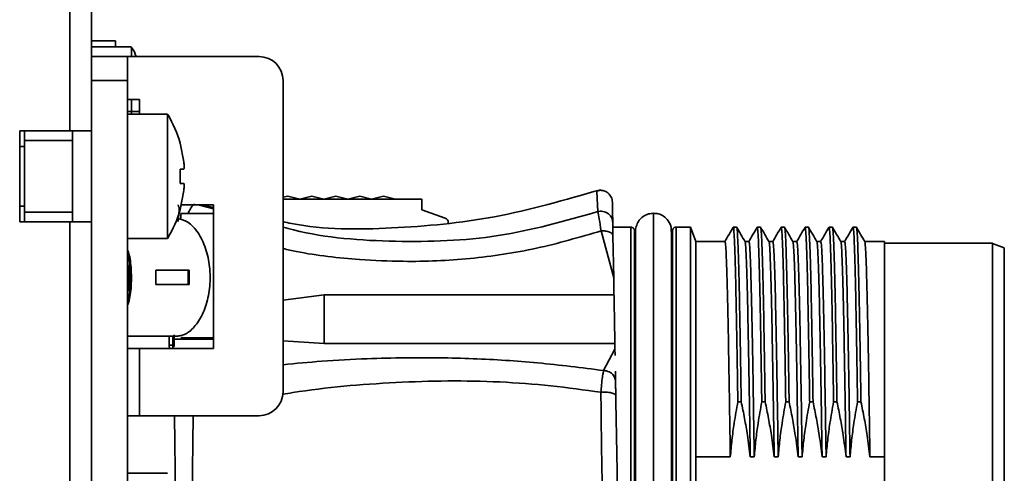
# Model space of a CAD drawing. Header units: millimetres. Extents: x 0 to 420, y 0 to 297.
# Tile 125 of 126: x 348 to 368, y 227 to 237. Entities that reach past the tile are written whole.
import ezdxf

# ---------------------------------------------------------------- set-up
doc = ezdxf.new("R2010")
doc.units = ezdxf.units.MM

msp = doc.modelspace()

# ---------------------------------------------------------------- linework, layer by layer
at = {"color": 7, "linetype": 'Continuous', "lineweight": 35}
for p, q in [((348.829, 258.5599), (348.829, 234.6099)), ((349.279, 258.5599), (349.279, 236.1574)), ((349.279, 236.4849), (349.779, 236.4849)), ((349.779, 236.4849), (349.779, 236.3599)), ((350.1144, 236.3599), (349.279, 236.3599)), ((349.279, 236.1599), (350.029, 236.1599)), ((349.279, 235.6599), (349.279, 236.1574)), ((350.029, 236.1599), (350.029, 235.6599)), ((350.029, 236.1599), (352.779, 236.1599)), ((350.029, 235.6599), (349.279, 235.6599)), ((349.279, 235.6599), (349.279, 224.1599)), ((350.029, 235.6599), (350.029, 224.1599)), ((353.279, 235.6599), (353.279, 229.1599)), ((350.279, 235.2599), (350.029, 235.2599)), ((350.1144, 235.2599), (350.1144, 234.9599)), ((350.279, 235.2599), (350.279, 235.0099)), ((350.279, 235.0099), (350.029, 235.0099)), ((350.8644, 234.9599), (350.029, 234.9599)), ((347.779, 234.6099), (348.829, 234.6099)), ((347.779, 234.6099), (347.779, 232.7099)), ((347.879, 234.6099), (347.879, 234.4099)), ((349.279, 234.6099), (348.829, 234.6099)), ((348.879, 234.6099), (348.879, 234.4099)), ((348.879, 234.4099), (347.879, 234.4099)), ((347.879, 232.9099), (347.879, 234.4099)), ((348.879, 232.9099), (348.879, 234.4099)), ((347.879, 234.2849), (347.779, 234.2849)), ((351.2064, 233.9599), (351.1269, 234.3509)), ((351.1269, 233.8099), (351.2064, 233.8099)), ((351.1269, 233.8099), (351.1269, 233.5099)), ((351.2064, 233.5099), (351.1269, 233.5099)), ((351.1269, 232.9688), (351.2064, 233.3599)), ((353.379, 233.2474), (353.279, 233.2224)), ((353.279, 233.1849), (356.179, 233.1849)), ((353.629, 233.1849), (353.379, 233.2474)), ((353.879, 233.2474), (353.629, 233.1849)), ((354.129, 233.1849), (353.879, 233.2474)), ((354.379, 233.2474), (354.129, 233.1849)), ((354.629, 233.1849), (354.379, 233.2474)), ((354.879, 233.2474), (354.629, 233.1849)), ((355.129, 233.1849), (354.879, 233.2474)), ((355.379, 233.2474), (355.129, 233.1849)), ((355.629, 233.1849), (355.379, 233.2474)), ((356.179, 233.1849), (356.179, 232.9601)), ((347.779, 233.0349), (347.879, 233.0349)), ((351.1454, 233.0599), (351.829, 233.0599)), ((351.829, 233.0093), (351.5847, 233.0599)), ((351.829, 233.0599), (351.829, 230.0599)), ((348.879, 232.9099), (347.879, 232.9099)), ((347.879, 232.9099), (347.879, 232.7099)), ((348.879, 232.9099), (348.879, 232.7099)), ((351.829, 232.8849), (351.1443, 232.8849)), ((351.1443, 232.7686), (351.1443, 232.8849)), ((356.179, 232.9601), (356.6632, 232.7838)), ((347.779, 232.7099), (348.829, 232.7099)), ((348.829, 232.7099), (348.829, 227.1099)), ((348.829, 232.7099), (349.279, 232.7099)), ((360.5431, 232.5998), (360.1656, 232.5998)), ((361.7906, 232.5998), (361.4886, 232.5998)), ((361.9011, 232.296), (361.7906, 232.5998)), ((362.7513, 232.5958), (362.6798, 232.5958)), ((363.2513, 232.5958), (363.1798, 232.5958)), ((363.7513, 232.5958), (363.6798, 232.5958)), ((364.2513, 232.5958), (364.1798, 232.5958)), ((364.7513, 232.5958), (364.6798, 232.5958)), ((365.2513, 232.5958), (365.1798, 232.5958)), ((350.029, 232.3599), (350.8644, 232.3599)), ((359.9202, 232.519), (360.1842, 231.5354)), ((360.1688, 232.4182), (360.1842, 231.5354)), ((360.6258, 232.2072), (360.6175, 232.5267)), ((360.6417, 232.5161), (360.6406, 232.5119)), ((361.3905, 232.5071), (361.383, 232.5259)), ((361.4136, 232.5267), (361.4054, 232.2103)), ((361.4136, 232.5266), (361.4136, 226.8748)), ((361.4054, 228.3148), (361.4054, 232.2101)), ((362.5073, 232.296), (361.9011, 232.296)), ((361.9011, 232.296), (361.9011, 227.7987)), ((363.0073, 232.296), (362.9248, 232.296)), ((363.5073, 232.296), (363.4248, 232.296)), ((364.0073, 232.296), (363.9248, 232.296)), ((364.5073, 232.296), (364.4248, 232.296)), ((365.0073, 232.296), (364.9248, 232.296)), ((365.8406, 232.296), (365.4248, 232.296)), ((365.8406, 227.7987), (365.8406, 232.296)), ((368.0906, 232.2623), (365.8406, 232.2623)), ((368.3406, 232.1638), (368.0906, 232.2548)), ((368.3406, 221.5858), (368.3406, 232.1638)), ((351.3201, 231.6969), (350.6193, 231.6969)), ((350.6193, 231.6969), (350.6193, 231.3969)), ((351.2959, 231.3969), (351.2959, 231.6969)), ((351.3201, 231.3969), (351.3201, 231.6969)), ((350.6193, 231.3969), (351.3201, 231.3969)), ((360.1904, 231.183), (354.1406, 231.183)), ((351.0642, 230.3219), (350.029, 230.3219)), ((350.977, 230.3219), (350.9786, 230.1295)), ((351.0015, 230.3464), (351.0023, 230.2587)), ((350.9786, 230.1295), (350.9799, 230.0599)), ((351.0075, 230.1037), (351.0023, 230.2587)), ((351.1443, 230.2849), (351.829, 230.2849)), ((354.1406, 230.1688), (360.2081, 230.1688)), ((350.279, 230.0599), (350.029, 230.0599)), ((350.279, 230.0599), (350.279, 228.6599)), ((351.829, 230.0599), (350.279, 230.0599)), ((360.2102, 230.0462), (359.9732, 229.6018)), ((360.2102, 230.0462), (360.2125, 229.9143)), ((360.2182, 229.5898), (360.2218, 229.3798)), ((362.7758, 228.9487), (362.8462, 228.9487)), ((363.2758, 228.9487), (363.3462, 228.9487)), ((363.7758, 228.9487), (363.8462, 228.9487)), ((364.2758, 228.9487), (364.3462, 228.9487)), ((364.7758, 228.9487), (364.8462, 228.9487)), ((365.2758, 228.9487), (365.3462, 228.9487)), ((350.029, 228.6599), (350.279, 228.6599)), ((350.279, 228.6599), (352.779, 228.6599)), ((360.6269, 227.8744), (360.6258, 228.3148)), ((361.4043, 227.8744), (361.4054, 228.3148)), ((360.6294, 226.8748), (360.6269, 227.8744)), ((361.4018, 226.8748), (361.4043, 227.8744)), ((361.9011, 227.7987), (361.9011, 225.9508)), ((362.6186, 227.7987), (361.9011, 227.7987)), ((363.1186, 227.7987), (363.0352, 227.7987)), ((363.6186, 227.7987), (363.5352, 227.7987)), ((364.1186, 227.7987), (364.0352, 227.7987)), ((364.6186, 227.7987), (364.5352, 227.7987)), ((365.1186, 227.7987), (365.0352, 227.7987)), ((365.5352, 227.7987), (365.8406, 227.7987)), ((365.8406, 227.7987), (365.8406, 227.5577)), ((350.8644, 227.4599), (350.029, 227.4599)), ((365.8406, 226.1918), (365.8406, 227.5577))]:
    msp.add_line(p, q, dxfattribs=at)
at = {"color": 8, "linetype": 'Continuous', "lineweight": 35}
for p, q in [((350.279, 235.0099), (350.279, 234.9599)), ((351.829, 232.9763), (351.5094, 233.0599)), ((354.1406, 231.183), (353.279, 231.0723)), ((350.9037, 230.1287), (350.902, 230.3219)), ((350.9049, 230.0599), (350.9037, 230.1287)), ((351.0023, 230.2587), (351.829, 230.2587)), ((353.279, 230.2205), (354.1406, 230.1688)), ((351.0089, 228.6599), (351.0363, 226.9389)), ((351.3805, 226.9407), (351.4031, 228.6599))]:
    msp.add_line(p, q, dxfattribs=at)
at = {"color": 7, "linetype": 'Continuous', "lineweight": 35, "flags": 128}
for points in [[(361.0156, 232.8873), (361.0156, 232.8261), (361.0156, 232.6437), (361.0156, 232.3439), (361.0156, 231.9328), (361.0156, 231.4187), (361.0156, 230.8121), (361.0156, 230.1254), (361.0156, 229.3724), (361.0156, 228.5687), (361.0156, 227.7304), (361.0156, 226.8748), (361.0156, 226.0191), (361.0156, 225.1808), (361.0156, 224.3771), (361.0156, 223.6242), (361.0156, 222.9374), (361.0156, 222.3308), (361.0156, 221.8167), (361.0156, 221.4056), (361.0156, 221.1058), (361.0156, 220.9235), (361.0156, 220.8623)], [(361.4886, 221.1499), (361.4886, 221.2199), (361.4886, 221.4161), (361.4886, 221.7343), (361.4886, 222.1674), (361.4886, 222.7056), (361.4886, 223.3369), (361.4886, 224.0473), (361.4886, 224.8208), (361.4886, 225.6402), (361.4886, 226.4872), (361.4886, 227.3428), (361.4886, 228.188), (361.4886, 229.0038), (361.4886, 229.7721), (361.4886, 230.4757), (361.4886, 231.0988), (361.4886, 231.6276), (361.4886, 232.0502), (361.4886, 232.3572), (361.4886, 232.5417), (361.4886, 232.5996)], [(361.7906, 221.1498), (361.7906, 221.1536), (361.7906, 221.245), (361.7906, 221.4564), (361.7906, 221.7833), (361.7906, 222.2187), (361.7906, 222.7533), (361.7906, 223.3758), (361.7906, 224.0728), (361.7906, 224.8296), (361.7906, 225.63), (361.7906, 226.4569), (361.7906, 227.2927), (361.7906, 228.1195), (361.7906, 228.9199), (361.7906, 229.6767), (361.7906, 230.3737), (361.7906, 230.9962), (361.7906, 231.5308), (361.7906, 231.9662), (361.7906, 232.2931), (361.7906, 232.5045), (361.7906, 232.5959), (361.7906, 232.5998)], [(360.6175, 226.8748), (360.6175, 227.7631), (360.6175, 228.6293), (360.6175, 229.4519), (360.6175, 230.2105), (360.6175, 230.8861), (360.6175, 231.4621), (360.6175, 231.924), (360.6175, 232.2604), (360.6175, 232.4629), (360.6175, 232.5266)], [(368.0906, 221.4873), (368.0906, 221.5474), (368.0906, 221.7266), (368.0906, 222.0208), (368.0906, 222.4234), (368.0906, 222.9254), (368.0906, 223.5157), (368.0906, 224.181), (368.0906, 224.9065), (368.0906, 225.6759), (368.0906, 226.4722), (368.0906, 227.2774), (368.0906, 228.0736), (368.0906, 228.843), (368.0906, 229.5685), (368.0906, 230.2338), (368.0906, 230.8241), (368.0906, 231.3261), (368.0906, 231.7287), (368.0906, 232.0229), (368.0906, 232.2021), (368.0906, 232.2623), (368.0906, 232.2623)]]:
    msp.add_lwpolyline(points, dxfattribs=at)
at = {"color": 7, "linetype": 'Continuous', "lineweight": 35}
for centre, radius, start, end in [((352.779, 235.6599), 0.5, 0, 90), ((348.729, 233.6599), 2.5, 16.08903, 30.9941), ((348.729, 233.6599), 2.5, 328.73373, 343.90548), ((356.629, 232.6899), 0.1, 360, 70), ((352.779, 229.1599), 0.5, 270, 0)]:
    msp.add_arc(centre, radius, start, end, dxfattribs=at)
for points, knots in [([(350.1144, 236.3416), (350.1144, 236.345), (350.1144, 236.3561), (350.1144, 236.2829), (350.1144, 236.1756), (350.1144, 236.1599)], [0, 0, 0, 0, 0.2807307, 0.8944522, 1, 1, 1, 1]), ([(350.2112, 236.1599), (350.1875, 236.2249), (350.1635, 236.2908), (350.1224, 236.3463), (350.1219, 236.3471)], [0, 0, 0, 0, 0.98720533, 1, 1, 1, 1]), ([(350.8644, 234.9431), (350.8644, 234.9477), (350.8644, 234.9656), (350.8644, 234.8447), (350.8644, 234.5933), (350.8644, 234.2269), (350.8644, 233.7992), (350.8644, 233.3552), (350.8644, 232.945), (350.8644, 232.6184), (350.8644, 232.4007), (350.8644, 232.3753), (350.8644, 232.3628)], [0, 0, 0, 0, 0.0373461, 0.1448101, 0.2522724, 0.3597357, 0.4671989, 0.5746621, 0.6821246, 0.7895889, 0.8970512, 1, 1, 1, 1]), ([(351.2064, 233.9599), (351.2082, 233.9432), (351.2119, 233.9097), (351.2142, 233.8649), (351.2138, 233.8311), (351.2109, 233.8126), (351.2077, 233.8107), (351.2064, 233.8099)], [0, 0, 0, 0, 0.21349678, 0.42707053, 0.63894931, 0.8501182, 1, 1, 1, 1]), ([(351.2064, 233.5099), (351.2082, 233.5082), (351.2119, 233.505), (351.2142, 233.4795), (351.2138, 233.4419), (351.2109, 233.3997), (351.2077, 233.3716), (351.2064, 233.3599)], [0, 0, 0, 0, 0.21348561, 0.42704882, 0.63895792, 0.85011573, 1, 1, 1, 1]), ([(359.9047, 233.3783), (359.1734, 233.1664), (357.7474, 232.7533), (355.5742, 232.5514), (354.0781, 232.5394), (353.3367, 232.6971), (353.279, 232.7094)], [0, 0, 0, 0, 0.3392485, 0.6614577, 0.9736505, 1, 1, 1, 1]), ([(360.131, 233.2265), (360.1145, 233.2525), (360.0813, 233.3052), (360.0004, 233.3535), (359.9124, 233.3723), (359.8566, 233.3601), (359.8302, 233.3543)], [0, 0, 0, 0, 0.2576281, 0.5211977, 0.7731404, 1, 1, 1, 1]), ([(360.131, 233.2265), (360.1384, 233.2088), (360.1527, 233.1749), (360.1553, 233.1382), (360.1565, 233.1206)], [0, 0, 0, 0, 0.52050326, 1, 1, 1, 1]), ([(360.1565, 233.1208), (360.1568, 233.1029), (360.1575, 233.067), (360.1618, 232.8214), (360.1639, 232.6987)], [0, 0, 0, 0, 0.5000304, 1, 1, 1, 1]), ([(351.0642, 232.7719), (351.1394, 232.7581), (351.29, 232.7304), (351.5077, 232.5019), (351.6706, 232.1689), (351.7574, 231.774), (351.7614, 231.3624), (351.6854, 230.9741), (351.5417, 230.6488), (351.3516, 230.4203), (351.1847, 230.3303), (351.0906, 230.3237), (351.0642, 230.3219)], [0, 0, 0, 0, 0.1158036, 0.2319354, 0.3403184, 0.4438338, 0.5457076, 0.6472222, 0.748975, 0.851967, 0.9585027, 1, 1, 1, 1]), ([(351.111, 232.9567), (351.107, 232.9209), (351.0989, 232.8488), (351.0907, 232.7579), (351.0865, 232.7121)], [0, 0, 0, 0, 0.4960902, 1, 1, 1, 1]), ([(359.8514, 232.9208), (359.8681, 232.9239), (359.9027, 232.9304), (359.9578, 232.9268), (360.0136, 232.9117), (360.0656, 232.8836), (360.1092, 232.8445), (360.1406, 232.798), (360.1598, 232.7485), (360.1626, 232.7149), (360.1639, 232.6987)], [0, 0, 0, 0, 0.11233938, 0.23403333, 0.36304585, 0.4963309, 0.63017387, 0.76076631, 0.88481949, 1, 1, 1, 1]), ([(359.9202, 232.519), (359.907, 232.6085), (359.8807, 232.7868), (359.8611, 232.8763), (359.8514, 232.9209)], [0, 0, 0, 0, 0.5024638, 1, 1, 1, 1]), ([(361.0156, 232.8873), (360.9803, 232.8843), (360.9007, 232.8777), (360.7965, 232.8239), (360.7116, 232.7415), (360.659, 232.6415), (360.6353, 232.5567), (360.6423, 232.5108), (360.6432, 232.5045)], [0, 0, 0, 0, 0.1775413, 0.4001236, 0.5747473, 0.7663531, 0.9677354, 1, 1, 1, 1]), ([(361.3831, 232.507), (361.3846, 232.5347), (361.3888, 232.6124), (361.3316, 232.7289), (361.2345, 232.8258), (361.1232, 232.8787), (361.0493, 232.8846), (361.0156, 232.8873)], [0, 0, 0, 0, 0.1393611, 0.3916753, 0.6254712, 0.8292481, 1, 1, 1, 1]), ([(360.1639, 232.6987), (360.1645, 232.6666), (360.1656, 232.6023), (360.1677, 232.4798), (360.1688, 232.4182)], [0, 0, 0, 0, 0.4975664, 1, 1, 1, 1]), ([(360.5425, 232.5996), (360.5425, 232.5809), (360.5425, 232.5435), (360.5425, 232.2079), (360.5425, 231.6814), (360.5425, 230.9642), (360.5425, 230.0895), (360.5425, 229.0898), (360.5425, 228.0042), (360.5425, 227.2512), (360.5425, 226.8748)], [0, 0, 0, 0, 0.1249997, 0.2499994, 0.3750001, 0.4999997, 0.625, 0.75, 0.8749999, 1, 1, 1, 1]), ([(360.6175, 232.5246), (360.6163, 232.5339), (360.6144, 232.5481), (360.6049, 232.5651), (360.5952, 232.5767), (360.5833, 232.5861), (360.5661, 232.5952), (360.5518, 232.5966), (360.5425, 232.5976)], [0, 0, 0, 0, 0.2398187, 0.368594, 0.5000038, 0.631417, 0.7601902, 1, 1, 1, 1]), ([(361.4886, 232.5994), (361.4793, 232.5984), (361.465, 232.5969), (361.4478, 232.5878), (361.4359, 232.5785), (361.4262, 232.5668), (361.4167, 232.5498), (361.4149, 232.5356), (361.4136, 232.5263)], [0, 0, 0, 0, 0.2398165, 0.368591, 0.500003, 0.6314098, 0.7601819, 1, 1, 1, 1]), ([(362.6796, 232.5961), (362.6503, 232.5454), (362.5918, 232.4442), (362.5334, 232.3429), (362.5041, 232.2923)], [0, 0, 0, 0, 0.5000029, 1, 1, 1, 1]), ([(362.776, 228.9487), (362.7753, 228.9923), (362.772, 229.2105), (362.764, 229.7086), (362.753, 230.4083), (362.7391, 231.116), (362.7261, 231.7096), (362.7123, 232.1617), (362.6991, 232.4643), (362.6883, 232.5871), (362.6821, 232.5913), (362.6804, 232.5924)], [0, 0, 0, 0, 0.0205292, 0.1027393, 0.2412883, 0.3838576, 0.5224076, 0.6649809, 0.8036032, 0.9462545, 1, 1, 1, 1]), ([(362.7507, 232.5922), (362.7513, 232.5933), (362.754, 232.599), (362.7589, 232.5702), (362.7676, 232.4826), (362.7788, 232.2708), (362.7918, 231.8665), (362.8056, 231.3209), (362.8186, 230.6425), (362.8326, 229.8548), (362.8416, 229.2527), (362.8461, 228.9487)], [0, 0, 0, 0, 0.0163481, 0.0854647, 0.1545808, 0.2928727, 0.4311616, 0.5734376, 0.7120212, 0.8546222, 1, 1, 1, 1]), ([(362.927, 232.2922), (362.8978, 232.3428), (362.8393, 232.4441), (362.7808, 232.5454), (362.7516, 232.596)], [0, 0, 0, 0, 0.499996, 1, 1, 1, 1]), ([(363.1795, 232.596), (363.1503, 232.5454), (363.0918, 232.4441), (363.0333, 232.3428), (363.0041, 232.2922)], [0, 0, 0, 0, 0.500004, 1, 1, 1, 1]), ([(363.276, 228.9487), (363.2753, 228.9923), (363.272, 229.2105), (363.264, 229.7086), (363.253, 230.4083), (363.2391, 231.116), (363.2261, 231.7096), (363.2123, 232.1617), (363.1991, 232.4643), (363.1883, 232.5871), (363.1821, 232.5913), (363.1804, 232.5924)], [0, 0, 0, 0, 0.0205292, 0.1027393, 0.2412883, 0.3838576, 0.5224076, 0.6649809, 0.8036032, 0.9462545, 1, 1, 1, 1]), ([(363.2507, 232.5922), (363.2513, 232.5933), (363.254, 232.599), (363.2589, 232.5702), (363.2676, 232.4826), (363.2788, 232.2708), (363.2918, 231.8665), (363.3056, 231.3209), (363.3186, 230.6425), (363.3326, 229.8548), (363.3416, 229.2527), (363.3461, 228.9487)], [0, 0, 0, 0, 0.0163481, 0.0854647, 0.1545808, 0.2928728, 0.4311616, 0.5734376, 0.7120212, 0.8546222, 1, 1, 1, 1]), ([(363.427, 232.2923), (363.3978, 232.3429), (363.3393, 232.4442), (363.2808, 232.5454), (363.2515, 232.5961)], [0, 0, 0, 0, 0.4999971, 1, 1, 1, 1]), ([(363.6796, 232.5961), (363.6503, 232.5455), (363.5918, 232.4442), (363.5334, 232.3429), (363.5041, 232.2923)], [0, 0, 0, 0, 0.5000034, 1, 1, 1, 1]), ([(363.776, 228.9487), (363.7753, 228.9923), (363.772, 229.2105), (363.764, 229.7086), (363.753, 230.4083), (363.7391, 231.116), (363.7261, 231.7096), (363.7123, 232.1617), (363.6991, 232.4643), (363.6883, 232.5871), (363.6821, 232.5913), (363.6804, 232.5924)], [0, 0, 0, 0, 0.02052925, 0.10273928, 0.24128829, 0.38385762, 0.5224076, 0.6649809, 0.8036032, 0.94625447, 1, 1, 1, 1]), ([(363.7507, 232.5922), (363.7513, 232.5933), (363.754, 232.599), (363.7589, 232.5702), (363.7676, 232.4826), (363.7788, 232.2708), (363.7918, 231.8665), (363.8056, 231.3209), (363.8186, 230.6425), (363.8326, 229.8548), (363.8416, 229.2527), (363.8461, 228.9487)], [0, 0, 0, 0, 0.0163481, 0.0854647, 0.1545808, 0.2928728, 0.4311616, 0.5734376, 0.7120212, 0.8546222, 1, 1, 1, 1]), ([(363.927, 232.2923), (363.8978, 232.3429), (363.8393, 232.4442), (363.7808, 232.5455), (363.7515, 232.5961)], [0, 0, 0, 0, 0.4999972, 1, 1, 1, 1]), ([(364.1796, 232.5961), (364.1503, 232.5454), (364.0918, 232.4442), (364.0334, 232.3429), (364.0041, 232.2923)], [0, 0, 0, 0, 0.5000029, 1, 1, 1, 1]), ([(364.276, 228.9487), (364.2753, 228.9923), (364.272, 229.2105), (364.264, 229.7086), (364.253, 230.4083), (364.2391, 231.116), (364.2261, 231.7096), (364.2123, 232.1617), (364.1991, 232.4643), (364.1883, 232.5871), (364.1821, 232.5913), (364.1804, 232.5924)], [0, 0, 0, 0, 0.02052925, 0.10273928, 0.24128829, 0.38385762, 0.5224076, 0.6649809, 0.8036032, 0.94625447, 1, 1, 1, 1]), ([(364.2507, 232.5922), (364.2513, 232.5933), (364.254, 232.599), (364.2589, 232.5702), (364.2676, 232.4826), (364.2788, 232.2708), (364.2918, 231.8665), (364.3056, 231.3209), (364.3186, 230.6425), (364.3326, 229.8548), (364.3416, 229.2527), (364.3461, 228.9487)], [0, 0, 0, 0, 0.0163481, 0.0854647, 0.1545808, 0.2928728, 0.4311616, 0.5734376, 0.7120212, 0.8546222, 1, 1, 1, 1]), ([(364.427, 232.2922), (364.3978, 232.3428), (364.3393, 232.4441), (364.2808, 232.5454), (364.2516, 232.596)], [0, 0, 0, 0, 0.499996, 1, 1, 1, 1]), ([(364.6795, 232.596), (364.6503, 232.5454), (364.5918, 232.4441), (364.5333, 232.3428), (364.5041, 232.2922)], [0, 0, 0, 0, 0.50000339, 1, 1, 1, 1]), ([(364.776, 228.9487), (364.7753, 228.9923), (364.772, 229.2105), (364.764, 229.7086), (364.753, 230.4083), (364.7391, 231.116), (364.7261, 231.7096), (364.7123, 232.1617), (364.6991, 232.4643), (364.6883, 232.5871), (364.6821, 232.5913), (364.6804, 232.5924)], [0, 0, 0, 0, 0.02052925, 0.10273928, 0.24128829, 0.38385762, 0.5224076, 0.6649809, 0.8036032, 0.94625447, 1, 1, 1, 1]), ([(364.7507, 232.5922), (364.7513, 232.5933), (364.754, 232.599), (364.7589, 232.5702), (364.7676, 232.4826), (364.7788, 232.2708), (364.7918, 231.8665), (364.8056, 231.3209), (364.8186, 230.6425), (364.8326, 229.8548), (364.8416, 229.2527), (364.8461, 228.9487)], [0, 0, 0, 0, 0.0163481, 0.0854647, 0.1545808, 0.2928728, 0.4311616, 0.5734376, 0.7120212, 0.8546222, 1, 1, 1, 1]), ([(364.927, 232.2923), (364.8978, 232.3429), (364.8393, 232.4442), (364.7808, 232.5454), (364.7515, 232.5961)], [0, 0, 0, 0, 0.4999971, 1, 1, 1, 1]), ([(365.1796, 232.5961), (365.1503, 232.5455), (365.0918, 232.4442), (365.0334, 232.3429), (365.0041, 232.2923)], [0, 0, 0, 0, 0.5000022, 1, 1, 1, 1]), ([(365.1804, 232.5922), (365.1809, 232.5933), (365.1836, 232.599), (365.1886, 232.5702), (365.1974, 232.4826), (365.2082, 232.2708), (365.2219, 231.8665), (365.2348, 231.3209), (365.2487, 230.6425), (365.2619, 229.8548), (365.2712, 229.2527), (365.276, 228.9487)], [0, 0, 0, 0, 0.0163502, 0.085467, 0.1545832, 0.2928738, 0.4311619, 0.5734373, 0.7120202, 0.8546212, 1, 1, 1, 1]), ([(365.2507, 232.5924), (365.2512, 232.5934), (365.2539, 232.5992), (365.2588, 232.5708), (365.2675, 232.4841), (365.2787, 232.2731), (365.2917, 231.8698), (365.3055, 231.3252), (365.3185, 230.6475), (365.3326, 229.8587), (365.3415, 229.2546), (365.3461, 228.9487)], [0, 0, 0, 0, 0.01537148, 0.08448896, 0.15360576, 0.29190247, 0.43019668, 0.57247852, 0.7110603, 0.85366107, 1, 1, 1, 1]), ([(365.427, 232.2923), (365.3978, 232.3429), (365.3393, 232.4442), (365.2808, 232.5455), (365.2515, 232.5961)], [0, 0, 0, 0, 0.4999978, 1, 1, 1, 1]), ([(360.1688, 232.4182), (360.1654, 232.432), (360.1602, 232.4532), (360.1302, 232.4777), (360.0988, 232.4944), (360.0593, 232.5073), (360.001, 232.519), (359.9521, 232.519), (359.9202, 232.519)], [0, 0, 0, 0, 0.2334937, 0.360562, 0.4914887, 0.623665, 0.7543076, 1, 1, 1, 1]), ([(360.6406, 232.5119), (360.6406, 232.4755), (360.6406, 232.4228), (360.6406, 232.1236), (360.6406, 231.8225), (360.6406, 231.3905), (360.6406, 230.7745), (360.6406, 230.0421), (360.6406, 229.2077), (360.6406, 228.2981), (360.6406, 227.3425), (360.6406, 226.3718), (360.6406, 225.4178), (360.6406, 224.5144), (360.6406, 223.7807), (360.6406, 223.2067), (360.6406, 222.7506), (360.6406, 222.3452), (360.6406, 221.9817), (360.6406, 221.5451), (360.6406, 221.3899), (360.6406, 221.2834)], [0, 0, 0, 0, 0.0879092, 0.127379, 0.1612656, 0.2150247, 0.2691834, 0.3244536, 0.3807557, 0.4377025, 0.4944834, 0.5516154, 0.6087933, 0.6652279, 0.7208861, 0.7573322, 0.7929769, 0.8322727, 0.8688053, 0.9100205, 1, 1, 1, 1]), ([(361.39, 221.2677), (361.3903, 221.3789), (361.3906, 221.541), (361.3906, 221.9828), (361.3905, 222.3485), (361.3905, 222.7542), (361.3905, 223.2098), (361.3905, 223.7833), (361.3905, 224.5164), (361.3905, 225.419), (361.3905, 226.3722), (361.3905, 227.3421), (361.3905, 228.2969), (361.3905, 229.2058), (361.3905, 230.0394), (361.3905, 230.6924), (361.3905, 231.185), (361.3905, 231.5531), (361.3905, 231.8601), (361.3905, 232.1191), (361.3905, 232.4181), (361.3905, 232.4707), (361.3905, 232.5071)], [0, 0, 0, 0, 0.0901775, 0.1314199, 0.1679544, 0.2072397, 0.2428719, 0.2793049, 0.3349435, 0.3913579, 0.4485155, 0.5056273, 0.562388, 0.6193147, 0.6755968, 0.7308475, 0.7671375, 0.8026893, 0.8387926, 0.8726668, 0.9121227, 1, 1, 1, 1]), ([(360.6258, 228.3148), (360.6258, 228.5905), (360.6258, 229.1417), (360.6258, 229.8982), (360.6258, 230.5773), (360.6258, 231.1571), (360.6258, 231.6241), (360.6258, 231.9623), (360.6258, 232.1755), (360.6258, 232.1986), (360.6258, 232.2101)], [0, 0, 0, 0, 0.125, 0.2500004, 0.375, 0.5000004, 0.6250003, 0.7500005, 0.8749997, 1, 1, 1, 1]), ([(362.5073, 232.2762), (362.5095, 232.2804), (362.516, 232.2932), (362.5272, 232.1486), (362.5404, 231.8569), (362.5541, 231.4118), (362.5673, 230.8447), (362.581, 230.1588), (362.5937, 229.4086), (362.6066, 228.6138), (362.6146, 228.0725), (362.6186, 227.7987)], [0, 0, 0, 0, 0.0578621, 0.1766772, 0.2989378, 0.417752, 0.5400131, 0.6588274, 0.7810881, 0.8892554, 1, 1, 1, 1]), ([(363.0352, 227.7987), (363.0317, 228.0302), (363.0237, 228.5557), (363.0115, 229.3416), (362.9979, 230.1189), (362.9846, 230.8105), (362.9711, 231.384), (362.9577, 231.8368), (362.9443, 232.1351), (362.9336, 232.2841), (362.9275, 232.2774), (362.9258, 232.2756)], [0, 0, 0, 0, 0.095345, 0.216411, 0.3409883, 0.4620547, 0.5866321, 0.707699, 0.8322758, 0.953342, 1, 1, 1, 1]), ([(363.0073, 232.2762), (363.0095, 232.2804), (363.016, 232.2932), (363.0272, 232.1486), (363.0404, 231.8569), (363.0541, 231.4118), (363.0673, 230.8447), (363.081, 230.1588), (363.0937, 229.4086), (363.1066, 228.6138), (363.1146, 228.0725), (363.1186, 227.7987)], [0, 0, 0, 0, 0.05786207, 0.17667725, 0.29893784, 0.41775201, 0.5400131, 0.65882738, 0.78108809, 0.88925557, 1, 1, 1, 1]), ([(363.5352, 227.7987), (363.5317, 228.0302), (363.5237, 228.5557), (363.5115, 229.3416), (363.4979, 230.1189), (363.4846, 230.8105), (363.4711, 231.384), (363.4577, 231.8368), (363.4443, 232.1351), (363.4336, 232.2842), (363.4275, 232.2775), (363.4258, 232.2756)], [0, 0, 0, 0, 0.09531502, 0.21634299, 0.34088112, 0.46190944, 0.58644761, 0.70747643, 0.83201411, 0.95304223, 1, 1, 1, 1]), ([(363.5073, 232.2762), (363.5095, 232.2804), (363.516, 232.2932), (363.5272, 232.1486), (363.5404, 231.8569), (363.5541, 231.4118), (363.5673, 230.8447), (363.581, 230.1588), (363.5937, 229.4086), (363.6066, 228.6138), (363.6146, 228.0725), (363.6186, 227.7987)], [0, 0, 0, 0, 0.0578621, 0.1766772, 0.2989378, 0.417752, 0.5400131, 0.6588274, 0.7810881, 0.8892556, 1, 1, 1, 1]), ([(364.0352, 227.7987), (364.0317, 228.0302), (364.0237, 228.5557), (364.0115, 229.3416), (363.9979, 230.1189), (363.9846, 230.8105), (363.9711, 231.384), (363.9577, 231.8368), (363.9443, 232.1351), (363.9336, 232.2842), (363.9275, 232.2775), (363.9258, 232.2756)], [0, 0, 0, 0, 0.09530758, 0.2163261, 0.3408545, 0.46187337, 0.58640181, 0.70742114, 0.83194912, 0.95296779, 1, 1, 1, 1]), ([(364.0073, 232.2762), (364.0095, 232.2804), (364.016, 232.2932), (364.0272, 232.1486), (364.0404, 231.8569), (364.0541, 231.4118), (364.0673, 230.8447), (364.081, 230.1588), (364.0937, 229.4086), (364.1066, 228.6138), (364.1146, 228.0725), (364.1186, 227.7987)], [0, 0, 0, 0, 0.0578621, 0.1766772, 0.2989378, 0.417752, 0.5400131, 0.6588274, 0.7810881, 0.8892556, 1, 1, 1, 1]), ([(364.5352, 227.7987), (364.5317, 228.0302), (364.5237, 228.5557), (364.5115, 229.3416), (364.4979, 230.1189), (364.4846, 230.8105), (364.4711, 231.384), (364.4577, 231.8368), (364.4443, 232.1351), (364.4336, 232.2841), (364.4275, 232.2774), (364.4258, 232.2756)], [0, 0, 0, 0, 0.095345, 0.216411, 0.3409884, 0.4620547, 0.5866321, 0.7076989, 0.8322758, 0.953342, 1, 1, 1, 1]), ([(364.5073, 232.2762), (364.5095, 232.2804), (364.516, 232.2932), (364.5272, 232.1486), (364.5404, 231.8569), (364.5541, 231.4118), (364.5673, 230.8447), (364.581, 230.1588), (364.5937, 229.4086), (364.6066, 228.6138), (364.6146, 228.0725), (364.6186, 227.7987)], [0, 0, 0, 0, 0.0578621, 0.1766772, 0.2989378, 0.417752, 0.5400131, 0.6588274, 0.7810881, 0.8892556, 1, 1, 1, 1]), ([(365.0352, 227.7987), (365.0317, 228.0302), (365.0237, 228.5557), (365.0115, 229.3416), (364.9979, 230.1189), (364.9846, 230.8105), (364.9711, 231.384), (364.9577, 231.8368), (364.9443, 232.1351), (364.9336, 232.2842), (364.9275, 232.2775), (364.9258, 232.2756)], [0, 0, 0, 0, 0.09531502, 0.21634294, 0.34088112, 0.46190944, 0.58644761, 0.7074764, 0.8320141, 0.95304222, 1, 1, 1, 1]), ([(365.0073, 232.2762), (365.0095, 232.2804), (365.016, 232.2932), (365.0272, 232.1486), (365.0404, 231.8569), (365.0541, 231.4118), (365.0673, 230.8447), (365.081, 230.1588), (365.0937, 229.4086), (365.1066, 228.6138), (365.1146, 228.0725), (365.1186, 227.7987)], [0, 0, 0, 0, 0.0578621, 0.1766772, 0.2989378, 0.417752, 0.5400131, 0.6588274, 0.7810881, 0.8892556, 1, 1, 1, 1]), ([(365.5352, 227.7987), (365.5317, 228.0302), (365.5237, 228.5557), (365.5115, 229.3416), (365.4979, 230.1189), (365.4846, 230.8105), (365.4711, 231.384), (365.4577, 231.8368), (365.4443, 232.1351), (365.4336, 232.2842), (365.4275, 232.2775), (365.4258, 232.2756)], [0, 0, 0, 0, 0.09530757, 0.21632604, 0.3408545, 0.46187336, 0.58640181, 0.70742114, 0.83194912, 0.95296779, 1, 1, 1, 1]), ([(350.1126, 231.5469), (350.111, 231.617), (350.1079, 231.7572), (350.0844, 231.9413), (350.0562, 232.0724), (350.0366, 232.1103), (350.029, 232.1249)], [0, 0, 0, 0, 0.275727, 0.55144, 0.8275283, 1, 1, 1, 1]), ([(350.0888, 231.5469), (350.0872, 231.6166), (350.0841, 231.756), (350.0612, 231.9429), (350.0396, 232.027), (350.029, 232.0681)], [0, 0, 0, 0, 0.3386107, 0.6772024, 1, 1, 1, 1]), ([(350.029, 231.8461), (350.0321, 231.8353), (350.0418, 231.8016), (350.0532, 231.7102), (350.0589, 231.6156), (350.0593, 231.5602), (350.0594, 231.5469)], [0, 0, 0, 0, 0.1712072, 0.530698, 0.8867162, 1, 1, 1, 1]), ([(350.029, 230.9677), (350.0322, 230.9722), (350.0477, 230.9935), (350.0744, 231.0993), (350.1011, 231.2702), (350.1117, 231.4313), (350.1124, 231.524), (350.1126, 231.5469)], [0, 0, 0, 0, 0.0740132, 0.3552231, 0.6332203, 0.909318, 1, 1, 1, 1]), ([(350.029, 231.0333), (350.036, 231.0555), (350.0547, 231.1152), (350.0771, 231.2729), (350.0879, 231.4311), (350.0886, 231.5239), (350.0888, 231.5469)], [0, 0, 0, 0, 0.2036877, 0.5470211, 0.8880252, 1, 1, 1, 1]), ([(350.0594, 231.5469), (350.0585, 231.5052), (350.0568, 231.4218), (350.0452, 231.314), (350.0341, 231.2665), (350.029, 231.2449)], [0, 0, 0, 0, 0.353122, 0.7062079, 1, 1, 1, 1]), ([(360.2102, 230.0462), (360.2051, 230.3358), (360.1953, 230.8975), (360.1878, 231.3272), (360.1842, 231.5354)], [0, 0, 0, 0, 0.5156697, 1, 1, 1, 1]), ([(354.1406, 231.183), (354.1406, 230.9693), (354.1406, 230.5418), (354.1406, 230.2932), (354.1406, 230.1688)], [0, 0, 0, 0, 0.4999988, 1, 1, 1, 1]), ([(350.9786, 230.1295), (350.9775, 230.1295), (350.9753, 230.1296), (350.9579, 230.1295), (350.9331, 230.1292), (350.9135, 230.1289), (350.9037, 230.1287)], [0, 0, 0, 0, 0.2500001, 0.5000183, 0.75001, 1, 1, 1, 1]), ([(351.0075, 230.1037), (351.0039, 230.1041), (350.9984, 230.1045), (350.9917, 230.1077), (350.9871, 230.111), (350.9833, 230.1151), (350.9797, 230.1212), (350.9791, 230.1262), (350.9786, 230.1295)], [0, 0, 0, 0, 0.24011584, 0.36911918, 0.50071334, 0.63218568, 0.76087001, 1, 1, 1, 1]), ([(359.917, 229.1476), (359.9209, 229.2003), (359.9296, 229.3178), (359.9462, 229.4601), (359.9606, 229.5464), (359.9692, 229.5863), (359.9722, 229.5977), (359.9732, 229.6018)], [0, 0, 0, 0, 0.2714149, 0.6057863, 0.8737274, 0.9545104, 1, 1, 1, 1]), ([(360.2218, 229.3798), (360.218, 229.4071), (360.2102, 229.4635), (360.1578, 229.5319), (360.0946, 229.5745), (360.0394, 229.5938), (360.0003, 229.6004), (359.9803, 229.6014), (359.9732, 229.6018)], [0, 0, 0, 0, 0.2384641, 0.490675, 0.6922969, 0.8438079, 0.9451494, 1, 1, 1, 1]), ([(360.2218, 229.3798), (360.2225, 229.3417), (360.2235, 229.2844), (360.2255, 229.169), (360.2267, 229.1035), (360.2272, 229.0708)], [0, 0, 0, 0, 0.4996637, 0.7501874, 1, 1, 1, 1]), ([(360.2272, 229.0708), (360.2261, 229.0765), (360.2238, 229.0884), (360.2058, 229.1059), (360.1756, 229.1223), (360.1329, 229.1361), (360.0813, 229.1459), (360.0252, 229.1509), (359.9693, 229.1517), (359.934, 229.149), (359.917, 229.1476)], [0, 0, 0, 0, 0.11283, 0.234939, 0.3642407, 0.4976445, 0.6314039, 0.7617222, 0.8853498, 1, 1, 1, 1]), ([(359.917, 229.1476), (359.92, 228.8143), (359.926, 228.1548), (359.9378, 227.4659), (359.9436, 227.1252)], [0, 0, 0, 0, 0.5053924, 1, 1, 1, 1]), ([(360.2272, 229.0708), (360.2328, 228.7528), (360.2439, 228.1169), (360.2555, 227.4521), (360.2613, 227.1196)], [0, 0, 0, 0, 0.5000144, 1, 1, 1, 1]), ([(362.6186, 227.7987), (362.6292, 227.9162), (362.6504, 228.1512), (362.7016, 228.535), (362.7492, 228.7999), (362.776, 228.9487)], [0, 0, 0, 0, 0.3047586, 0.6095112, 1, 1, 1, 1]), ([(362.8461, 228.9487), (362.8702, 228.8332), (362.9183, 228.6022), (362.984, 228.2191), (363.0168, 227.9503), (363.0352, 227.7987)], [0, 0, 0, 0, 0.3035136, 0.6070336, 1, 1, 1, 1]), ([(363.1186, 227.7987), (363.1292, 227.9162), (363.1504, 228.1512), (363.2016, 228.535), (363.2492, 228.7999), (363.276, 228.9487)], [0, 0, 0, 0, 0.3047587, 0.6095112, 1, 1, 1, 1]), ([(363.3461, 228.9487), (363.3702, 228.8332), (363.4183, 228.6022), (363.484, 228.2191), (363.5168, 227.9503), (363.5352, 227.7987)], [0, 0, 0, 0, 0.3035136, 0.6070335, 1, 1, 1, 1]), ([(363.6186, 227.7987), (363.6292, 227.9162), (363.6504, 228.1512), (363.7016, 228.535), (363.7492, 228.7999), (363.776, 228.9487)], [0, 0, 0, 0, 0.3047587, 0.6095112, 1, 1, 1, 1]), ([(363.8461, 228.9487), (363.8702, 228.8332), (363.9183, 228.6022), (363.984, 228.2191), (364.0168, 227.9503), (364.0352, 227.7987)], [0, 0, 0, 0, 0.3035135, 0.6070334, 1, 1, 1, 1]), ([(364.1186, 227.7987), (364.1292, 227.9162), (364.1504, 228.1512), (364.2016, 228.535), (364.2492, 228.7999), (364.276, 228.9487)], [0, 0, 0, 0, 0.3047587, 0.6095112, 1, 1, 1, 1]), ([(364.3461, 228.9487), (364.3702, 228.8332), (364.4183, 228.6022), (364.484, 228.2191), (364.5168, 227.9503), (364.5352, 227.7987)], [0, 0, 0, 0, 0.3035135, 0.6070334, 1, 1, 1, 1]), ([(364.6186, 227.7987), (364.6292, 227.9162), (364.6504, 228.1512), (364.7016, 228.535), (364.7492, 228.7999), (364.776, 228.9487)], [0, 0, 0, 0, 0.3047587, 0.6095113, 1, 1, 1, 1]), ([(364.8461, 228.9487), (364.8702, 228.8332), (364.9183, 228.6022), (364.984, 228.2191), (365.0168, 227.9503), (365.0352, 227.7987)], [0, 0, 0, 0, 0.3035135, 0.6070334, 1, 1, 1, 1]), ([(365.1186, 227.7987), (365.1292, 227.9162), (365.1504, 228.1512), (365.2016, 228.535), (365.2492, 228.7999), (365.276, 228.9487)], [0, 0, 0, 0, 0.3047587, 0.6095112, 1, 1, 1, 1]), ([(365.3461, 228.9487), (365.3704, 228.832), (365.419, 228.5988), (365.4845, 228.2155), (365.5171, 227.948), (365.5352, 227.7987)], [0, 0, 0, 0, 0.3065496, 0.6131048, 1, 1, 1, 1])]:
    msp.add_open_spline(points, degree=3, knots=knots, dxfattribs=at)
at = {"color": 8, "linetype": 'Continuous', "lineweight": 35}
for points, knots in [([(359.8302, 233.3543), (359.8311, 233.3359), (359.8329, 233.2992), (359.8453, 233.047), (359.8514, 232.9208)], [0, 0, 0, 0, 0.49989655, 1, 1, 1, 1]), ([(351.0851, 233.0599), (351.0943, 233.0438), (351.1115, 233.014), (351.1112, 232.9748), (351.111, 232.9567)], [0, 0, 0, 0, 0.5379625, 1, 1, 1, 1]), ([(351.4396, 233.0781), (351.4278, 233.075), (351.4037, 233.0687), (351.3519, 232.9984), (351.3114, 232.9184), (351.2944, 232.8849)], [0, 0, 0, 0, 0.3580954, 0.7315015, 1, 1, 1, 1]), ([(359.8514, 232.9209), (359.1631, 232.7254), (357.7883, 232.335), (355.6247, 232.2644), (354.109, 232.3747), (353.3522, 232.5776), (353.279, 232.5972)], [0, 0, 0, 0, 0.3222949, 0.6437225, 0.9655515, 1, 1, 1, 1]), ([(361.4624, 232.5944), (361.4632, 232.5949), (361.471, 232.5993), (361.4802, 232.5995), (361.4886, 232.5996)], [0, 0, 0, 0, 0.0972661, 1, 1, 1, 1]), ([(353.279, 232.1491), (353.3719, 232.1282), (353.8958, 232.0103), (354.7378, 231.9238), (355.95, 231.864), (357.1896, 231.9201), (358.5796, 232.1263), (359.473, 232.388), (359.9202, 232.519)], [0, 0, 0, 0, 0.0425706, 0.240182, 0.3754086, 0.5827382, 0.7911181, 1, 1, 1, 1]), ([(359.9732, 229.6018), (359.516, 229.6605), (358.625, 229.775), (357.2314, 229.8619), (356.0377, 229.8786), (354.9822, 229.8504), (354.1282, 229.8057), (353.5482, 229.7506), (353.279, 229.725)], [0, 0, 0, 0, 0.2109316, 0.4109785, 0.6203756, 0.7374638, 0.8781174, 1, 1, 1, 1]), ([(353.2686, 229.104), (353.3401, 229.1164), (354.1004, 229.2482), (355.27, 229.344), (356.7189, 229.3953), (357.8052, 229.3723), (358.8787, 229.2951), (359.5705, 229.1968), (359.917, 229.1476)], [0, 0, 0, 0, 0.0334256, 0.3555055, 0.516394, 0.6772793, 0.8383948, 1, 1, 1, 1])]:
    msp.add_open_spline(points, degree=3, knots=knots, dxfattribs=at)

doc.saveas('drawing.dxf')
